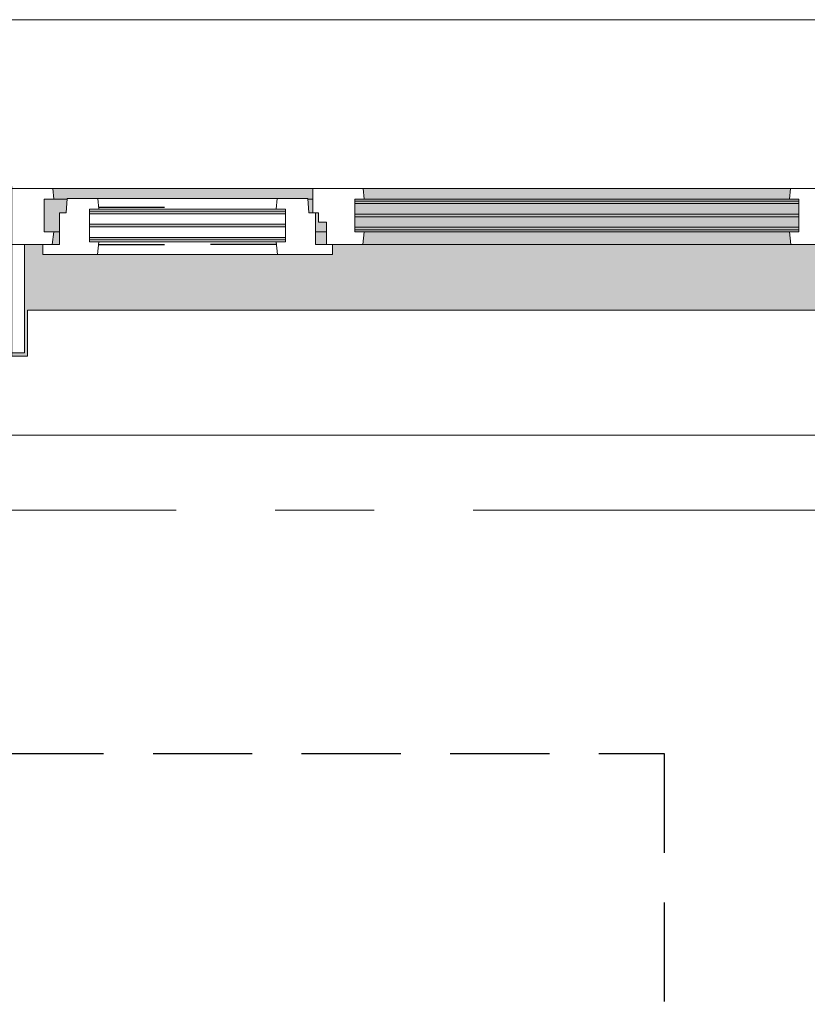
# Model space of a CAD drawing. Extents: x 3176 to 58266, y 1852 to 38199.
# Tile 253 of 256: x 52456 to 53718, y 35037 to 36613. Entities that reach past the tile are written whole.
import ezdxf

# ---------------------------------------------------------------- set-up
doc = ezdxf.new("R2010")
doc.units = 0
doc.header["$LTSCALE"] = 50
for name, pattern in [('HIDDEN2', [4.7625, 3.175, -1.5875]), ('Onderlegger 1e verdieping$0$gestippeld', [6.35, 3.175, -3.175]), ('Onderlegger 1e verdieping$0$stramien', [22.225, 12.7, -3.175, 3.175, -3.175])]:
    doc.linetypes.add(name, pattern=pattern)
doc.layers.get('0').update_dxf_attribs({"linetype": 'CONTINUOUS'})
doc.layers.add('IWTEKST', color=2, linetype='CONTINUOUS')
for name, color, linetype, lineweight in [('Onderlegger 1e verdieping$0$A-GLAZ', 8, 'CONTINUOUS', 25), ('Onderlegger 1e verdieping$0$A-GLAZ-GLAS', 8, 'CONTINUOUS', 25), ('Onderlegger 1e verdieping$0$S-GRID', 8, 'CONTINUOUS', 18)]:
    doc.layers.add(name, color=color, linetype=linetype, lineweight=lineweight)
pattern_1 = [(225, (53099.92, 36403.2), (212.132, -212.132), [])]

# ---------------------------------------------------------------- blocks, each defined once
blk = doc.blocks.new('Onderlegger 1e verdieping$0$31_KA_Houten kozijn metselwerkgevel met draaiend deel verdieping - 31_KA_Houten kozijn metselwerkgevel met draaiend deel verdieping-V194-Plotview 1e Verdieping - schaal 1 op 100')
at = {"layer": 'Onderlegger 1e verdieping$0$A-GLAZ'}
blk.add_hatch(color=256, dxfattribs=at).paths.add_polyline_path([(-636.5, 328.5), (-656.5, 328.5), (-656.5, 323.5), (-636.5, 323.5), (-636.5, 150), (143, 150), (143, 166), (607, 166), (607, 150), (636.5, 150), (636.5, 323.5), (656.5, 323.5), (656.5, 328.5), (631.5, 328.5), (631.5, 255), (-631.5, 255), (-631.5, 328.5)], flags=0)
at = {"layer": 'Onderlegger 1e verdieping$0$A-GLAZ', "lineweight": 18}
h = blk.add_hatch(dxfattribs=at)
h.set_pattern_fill('FP_270', color=256, style=0, pattern_type=2)
h.set_pattern_definition(pattern_1)
h.paths.add_polyline_path([(607, 150), (591.8, 150), (589.5, 129.8), (604.5, 129.8), (604.5, 77), (589.5, 77), (591.1, 60), (656.5, 60), (656.5, 150)], flags=0)
h.paths.add_polyline_path([(-656.5, 150), (-656.5, 60), (-591.1, 60), (-589.5, 77), (-604.5, 77), (-604.5, 129.8), (-589.5, 129.8), (-591.8, 150)], flags=0)
at = {"layer": 'Onderlegger 1e verdieping$0$A-GLAZ'}
h = blk.add_hatch(color=256, dxfattribs=at)
h.paths.add_polyline_path([(170, 150), (152.5, 150), (152.5, 129.8), (170, 129.8), (170, 145.8)], flags=0)
h.paths.add_polyline_path([(-591.8, 150), (-589.5, 129.8), (92, 129.8), (94.3, 150), (-589.5, 150)], flags=0)
h.paths.add_polyline_path([(580, 150), (580, 129.8), (589.5, 129.8), (591.8, 150), (589.5, 150)], flags=0)
h = blk.add_hatch(color=256, dxfattribs=at)
h.paths.add_polyline_path([(584.6, 129.8), (580, 129.8), (580, 99), (569.5, 99), (568, 77), (604.5, 77), (604.5, 129.8), (589.5, 129.8)], flags=0)
h.paths.add_polyline_path([(170, 129.8), (152.5, 129.8), (152.5, 114), (165, 114), (165, 99), (170, 99), (170, 126.3)], flags=0)
h.paths.add_polyline_path([(34.8, 129.8), (-604.5, 129.8), (-604.5, 126.3), (107, 126.3), (107, 129.8), (92, 129.8)], flags=0)
h.paths.add_polyline_path([(-591.1, 122.3), (-604.5, 122.3), (-604.5, 105.3), (107, 105.3), (107, 122.3), (-588.7, 122.3)], flags=0)
h.paths.add_polyline_path([(-498.4, 101.3), (-604.5, 101.3), (-604.5, 84.3), (107, 84.3), (107, 101.3), (34.8, 101.3)], flags=0)
h.paths.add_polyline_path([(180.5, 99), (174, 99), (174, 77), (182.1, 77), (180.7, 96.5)], flags=0)
h.paths.add_polyline_path([(93.6, 80.3), (-604.5, 80.3), (-604.5, 77), (107, 77), (107, 80.3)], flags=0)
at = {"layer": 'Onderlegger 1e verdieping$0$A-GLAZ', "lineweight": 18}
h = blk.add_hatch(dxfattribs=at)
h.set_pattern_fill('FP_270', color=256, style=0, pattern_type=2)
h.set_pattern_definition(pattern_1)
h.paths.add_polyline_path([(-656.5, 76.9), (-688.5, 76.9), (-688.5, -180.1), (-706.5, -180.1), (-706.5, -210.1), (-673.9, -210.1), (-664.2, 56.9), (-656.5, 56.9)], flags=0)
at = {"layer": 'Onderlegger 1e verdieping$0$A-GLAZ'}
h = blk.add_hatch(color=256, dxfattribs=at)
h.paths.add_polyline_path([(589.5, 77), (174, 77), (174, 60), (591.1, 60)], flags=0)
h.paths.add_polyline_path([(34.8, 77), (-589.5, 77), (-591.1, 60), (93.6, 60), (92, 77)], flags=0)
at = {"layer": 'Onderlegger 1e verdieping$0$A-GLAZ', "lineweight": 18}
for p, q in [((-656.5, 323.5), (-656.5, 328.5)), ((-636.5, 323.5), (-656.5, 323.5)), ((-656.5, 323.5), (-656.5, 150)), ((-636.5, 150), (-636.5, 323.5)), ((636.5, 323.5), (636.5, 150)), ((656.5, 323.5), (636.5, 323.5)), ((656.5, 328.5), (656.5, 323.5)), ((656.5, 150), (656.5, 323.5)), ((-656.5, 150), (-636.5, 150)), ((-591.8, 150), (-656.5, 150)), ((-656.5, 150), (-656.5, 60)), ((94.3, 150), (-591.8, 150)), ((-589.5, 129.8), (-591.8, 150)), ((94.3, 150), (92, 129.8)), ((143, 150), (94.3, 150)), ((152.5, 114), (152.5, 150)), ((591.8, 150), (589.5, 129.8)), ((656.5, 150), (607, 150)), ((636.5, 150), (656.5, 150)), ((656.5, 60), (656.5, 150)), ((-604.5, 126.3), (-604.5, 129.8)), ((-604.5, 129.8), (-589.5, 129.8)), ((-589.5, 129.8), (92, 129.8)), ((92, 129.8), (107, 129.8)), ((107, 129.8), (107, 126.3)), ((152.5, 129.8), (170, 129.8)), ((580, 129.8), (589.5, 129.8)), ((589.5, 129.8), (604.5, 129.8)), ((604.5, 129.8), (604.5, 77)), ((-604.5, 105.3), (-604.5, 122.3)), ((107, 122.3), (107, 105.3)), ((165, 114), (152.5, 114)), ((165, 99), (165, 114)), ((-688.5, 94.9), (-688.5, 76.9)), ((-604.5, 84.3), (-604.5, 101.3)), ((107, 101.3), (107, 84.3)), ((170, 99), (165, 99)), ((174, 60), (174, 99)), ((688.5, 76.9), (688.5, 94.9)), ((-604.5, 77), (-604.5, 80.3)), ((107, 80.3), (107, 77)), ((-656.5, 76.9), (-688.5, 76.9)), ((-688.5, 76.9), (-688.5, -180.1)), ((-656.5, 56.9), (-656.5, 76.9)), ((-589.5, 77), (-604.5, 77)), ((-591.1, 60), (-589.5, 77)), ((92, 77), (-589.5, 77)), ((107, 77), (92, 77)), ((92, 77), (93.6, 60)), ((182.1, 77), (174, 77)), ((589.5, 77), (568, 77)), ((604.5, 77), (589.5, 77)), ((589.5, 77), (591.1, 60)), ((656.5, 76.9), (688.5, 76.9)), ((656.5, 56.9), (656.5, 76.9)), ((688.5, 76.9), (688.5, -180.1)), ((-673.9, -210.1), (-664.2, 56.9)), ((-664.2, 56.9), (-656.5, 56.9)), ((-656.5, 60), (-591.1, 60)), ((-591.1, 60), (93.6, 60)), ((93.6, 60), (174, 60)), ((174, 60), (591.1, 60)), ((591.1, 60), (656.5, 60)), ((664.2, 56.9), (656.5, 56.9)), ((673.9, -210.1), (664.2, 56.9)), ((-688.5, -180.1), (-706.5, -180.1)), ((-706.5, -180.1), (-706.5, -210.1)), ((688.5, -180.1), (706.5, -180.1)), ((706.5, -180.1), (706.5, -210.1)), ((-706.5, -210.1), (-673.9, -210.1)), ((673.9, -210.1), (-673.9, -210.1)), ((706.5, -210.1), (673.9, -210.1))]:
    blk.add_line(p, q, dxfattribs=at)
blk = doc.blocks.new('Onderlegger 1e verdieping$0$31_KA_Houten kozijn metselwerkgevel triple glas - Type-9950171-Plotview 1e Verdieping - schaal 1 op 100')
at = {"layer": 'Onderlegger 1e verdieping$0$A-GLAZ'}
for points in [[(64.3, 0), (0, 0), (0, -4), (711.5, -4), (711.5, 0), (330.9, 0)], [(711.5, -21), (0, -21), (0, -25), (711.5, -25)], [(597.4, -42), (0, -42), (0, -46), (711.5, -46), (711.5, -42)]]:
    blk.add_hatch(color=256, dxfattribs=at).paths.add_polyline_path(points, flags=0)
at = {"layer": 'Onderlegger 1e verdieping$0$A-GLAZ', "lineweight": 18}
for p, q in [((711.5, 0), (0, 0)), ((0, 0), (0, -4)), ((711.5, -4), (711.5, 0)), ((0, -4), (711.5, -4)), ((711.5, -21), (0, -21)), ((0, -21), (0, -25)), ((0, -25), (711.5, -25)), ((711.5, -25), (711.5, -21)), ((711.5, -42), (0, -42)), ((0, -42), (0, -46)), ((0, -46), (711.5, -46)), ((711.5, -46), (711.5, -42))]:
    blk.add_line(p, q, dxfattribs=at)
blk = doc.blocks.new('Onderlegger 1e verdieping$0$31_KA_Houten kozijn draaiend deel metselwerkgevel - Type-V204-Plotview 1e Verdieping - schaal 1 op 100')
at = {"layer": 'Onderlegger 1e verdieping$0$A-GLAZ', "lineweight": 18}
for p, q in [((60.7, 16), (-27, 16)), ((-27, 16), (-27, 0)), ((63, -4.2), (60.7, 16)), ((349.3, 16), (60.7, 16)), ((349.3, 16), (347, -4.2)), ((437, 16), (349.3, 16)), ((437, 0), (437, 16)), ((410, 0), (437, 0)), ((-27, 0), (0, 0)), ((0, 0), (0, -51)), ((48, -7.5), (48, -4.2)), ((48, -4.2), (63, -4.2)), ((48, -28.5), (48, -11.5)), ((63, -4.2), (347, -4.2)), ((347, -4.2), (362, -4.2)), ((362, -4.2), (362, -7.5)), ((362, -11.5), (362, -28.5)), ((410, -51), (410, 0)), ((48, -49.5), (48, -32.5)), ((362, -32.5), (362, -49.5)), ((0, -51), (10.5, -51)), ((10.5, -51), (12.2, -74)), ((48, -57), (48, -53.5)), ((63, -57), (48, -57)), ((61.4, -74), (63, -57)), ((347, -57), (63, -57)), ((362, -57), (347, -57)), ((347, -57), (348.6, -74)), ((362, -53.5), (362, -57)), ((397.8, -74), (399.5, -51)), ((399.5, -51), (410, -51)), ((12.2, -74), (61.4, -74)), ((61.4, -74), (348.6, -74)), ((348.6, -74), (397.8, -74))]:
    blk.add_line(p, q, dxfattribs=at)
at = {"layer": 'Onderlegger 1e verdieping$0$A-GLAZ', "linetype": 'Onderlegger 1e verdieping$0$gestippeld'}
blk.add_line((347.3, -60), (241.8, -60), dxfattribs=at)
at = {"layer": 'Onderlegger 1e verdieping$0$A-GLAZ-GLAS'}
for p, q in [((62.5, 0), (168.2, 0)), ((347.5, 0), (241.8, 0))]:
    blk.add_line(p, q, dxfattribs=at)
blk = doc.blocks.new('Onderlegger 1e verdieping$0$31_KA_Houten kozijn metselwerkgevel triple glas - Type-9950170-Plotview 1e Verdieping - schaal 1 op 100')
at = {"layer": 'Onderlegger 1e verdieping$0$A-GLAZ'}
for points in [[(135.2, 0), (0, 0), (0, -4), (314, -4), (314, 0)], [(135.2, -21), (0, -21), (0, -25), (314, -25), (314, -21)], [(314, -42), (0, -42), (0, -46), (314, -46)]]:
    blk.add_hatch(color=256, dxfattribs=at).paths.add_polyline_path(points, flags=0)
at = {"layer": 'Onderlegger 1e verdieping$0$A-GLAZ', "lineweight": 18}
for p, q in [((314, 0), (0, 0)), ((0, 0), (0, -4)), ((314, -4), (314, 0)), ((0, -4), (314, -4)), ((314, -21), (0, -21)), ((0, -21), (0, -25)), ((0, -25), (314, -25)), ((314, -25), (314, -21)), ((314, -42), (0, -42)), ((0, -42), (0, -46)), ((0, -46), (314, -46)), ((314, -46), (314, -42))]:
    blk.add_line(p, q, dxfattribs=at)
blk = doc.blocks.new('Onderlegger 1e verdieping$0$vensterbank tweede verdieping1 - vensterbank tweede verdieping-12034844-Plotview 1e Verdieping - schaal 1 op 100')
at = {"layer": 'Onderlegger 1e verdieping$0$A-GLAZ', "lineweight": 18}
for p, q in [((52468.4, 36148.2), (52468.4, 36074.7)), ((53731.4, 36148.2), (52468.4, 36148.2)), ((52468.4, 36074.7), (51898.1, 36074.7)), ((52298.3, 35948.2), (53901.4, 35948.2))]:
    blk.add_line(p, q, dxfattribs=at)
blk = doc.blocks.new('Onderlegger 1e verdieping')
at = {"layer": 'Onderlegger 1e verdieping$0$S-GRID', "linetype": 'Onderlegger 1e verdieping$0$stramien'}
blk.add_line((3176.5, 35828.2), (55473.5, 35828.2), dxfattribs=at)
at = {"layer": 'Onderlegger 1e verdieping$0$A-GLAZ', "rotation": 180}
for name, p in [('Onderlegger 1e verdieping$0$31_KA_Houten kozijn metselwerkgevel met draaiend deel verdieping - 31_KA_Houten kozijn metselwerkgevel met draaiend deel verdieping-V194-Plotview 1e Verdieping - schaal 1 op 100', (53099.9, 36403.2)), ('Onderlegger 1e verdieping$0$31_KA_Houten kozijn draaiend deel metselwerkgevel - Type-V204-Plotview 1e Verdieping - schaal 1 op 100', (52929.9, 36253.2)), ('Onderlegger 1e verdieping$0$31_KA_Houten kozijn metselwerkgevel triple glas - Type-9950171-Plotview 1e Verdieping - schaal 1 op 100', (53704.4, 36276.9)), ('Onderlegger 1e verdieping$0$31_KA_Houten kozijn metselwerkgevel triple glas - Type-9950170-Plotview 1e Verdieping - schaal 1 op 100', (52881.9, 36260.7))]:
    blk.add_blockref(name, p, dxfattribs=at)
at = {"layer": 'Onderlegger 1e verdieping$0$A-GLAZ'}
blk.add_blockref('Onderlegger 1e verdieping$0$vensterbank tweede verdieping1 - vensterbank tweede verdieping-12034844-Plotview 1e Verdieping - schaal 1 op 100', (0, 0), dxfattribs=at)

msp = doc.modelspace()

# ---------------------------------------------------------------- linework, layer by layer
at = {"layer": 'IWTEKST', "linetype": 'HIDDEN2'}
for p, q in [((5044.6, 35438.2), (53488.6, 35438.2)), ((53488.6, 35438.2), (53488.6, 3218.2))]:
    msp.add_line(p, q, dxfattribs=at)

# ---------------------------------------------------------------- block references
msp.add_blockref('Onderlegger 1e verdieping', (0, 0))

doc.saveas('drawing.dxf')
